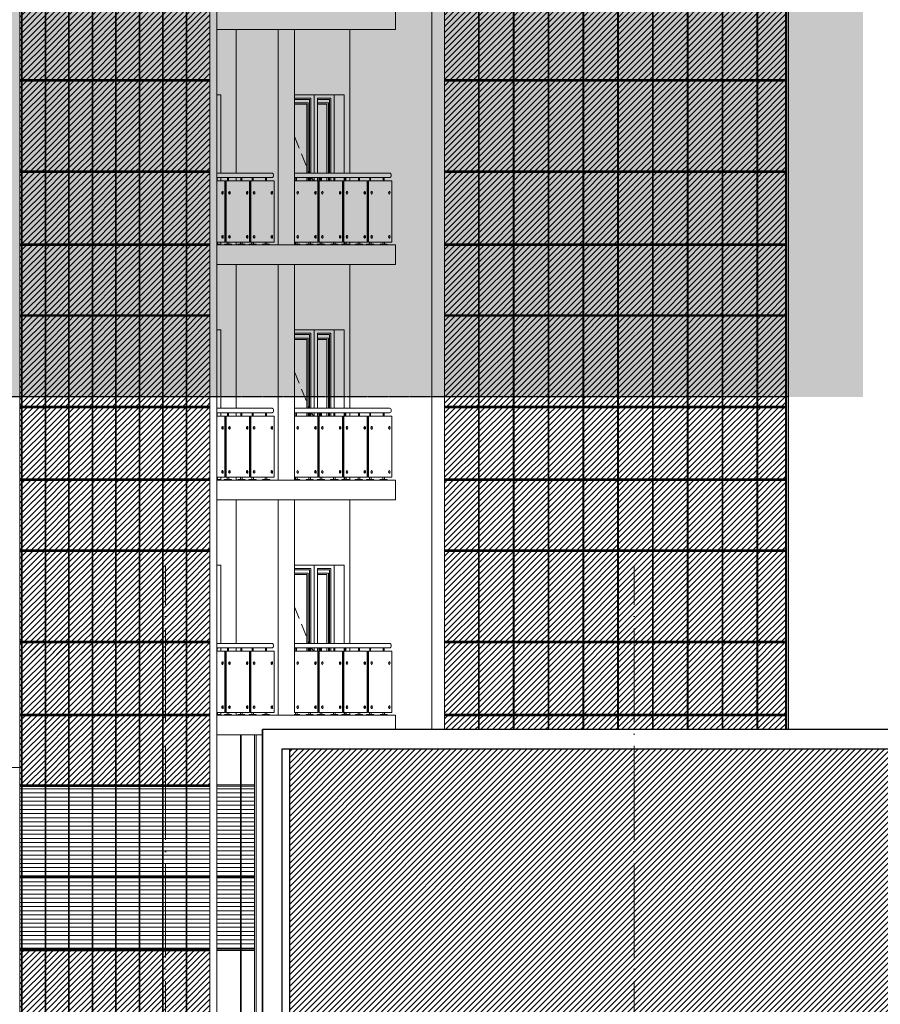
# Model space of a CAD drawing. Header units: millimetres. Extents: x 653421 to 888490, y -587092 to -202040.
# Tile 54 of 63: x 822633 to 835804, y -306301 to -291227. Entities that reach past the tile are written whole.
import ezdxf

# ---------------------------------------------------------------- set-up
doc = ezdxf.new("R2010")
doc.units = ezdxf.units.MM
doc.header["$LTSCALE"] = 0.05
for name, pattern in [('ACAD_ISO04W100', [30, 24, -3, 0, -3]), ('DASHED', [19.05, 12.7, -6.35]), ('HIDDEN2', [0.1875, 0.125, -0.0625])]:
    doc.linetypes.add(name, pattern=pattern)
doc.layers.get('0').update_dxf_attribs({"lineweight": 0})
for name, color, linetype, lineweight in [('001 Axis', 1, 'ACAD_ISO04W100', 13), ('011 Dimension', 16, 'Continuous', 9), ('013 Door & Window', 48, 'Continuous', 9)]:
    doc.layers.add(name, color=color, linetype=linetype, lineweight=lineweight)
for name, color, linetype in [('A-20--F1-WALLS', 5, 'Continuous'), ('A-20--T--WALLS', 4, 'HIDDEN2'), ('GLASS', 135, 'Continuous')]:
    doc.layers.add(name, color=color, linetype=linetype)
pattern_1 = [(180, (576546.173, -409870.55), (-1e-14, -63.5), [])]
pattern_2 = [(180, (607665.26, -326775.77), (-1e-14, -63.5), [])]
pattern_3 = [(45, (798407.726, -409888.05), (-44.90128, 44.90128), [])]
pattern_4 = [(45, (798407.726, -409870.55), (-44.90128, 44.90128), [])]

# ---------------------------------------------------------------- blocks, each defined once
blk = doc.blocks.new('*U131')
at = {"layer": '013 Door & Window', "color": 0, "lineweight": -2}
for points in [[(-307, 0), (-307, -1200)], [(-607, -52), (-359, -52)], [(-607, -73), (-380, -73)], [(-607, -125), (-396, -125)], [(-607, -145), (-416, -145)], [(-416, -145), (-416, -1200)], [(-396, -125), (-396, -1200)], [(-380, -73), (-380, -1200)], [(-359, -52), (-359, -1200)], [(-52, -52), (-255, -52)], [(-255, -52), (-255, -1200)], [(-73, -73), (-255, -73)], [(-89, -125), (-255, -125)], [(-110, -145), (-255, -145)], [(-110, -145), (-110, -1200)], [(-89, -125), (-89, -1200)], [(-73, -73), (-73, -1200)], [(-52, -52), (-52, -1200)], [(-416, -1268), (-416, -1320)], [(-396, -1268), (-396, -1320)], [(-380, -1268), (-380, -1320)], [(-359, -1268), (-359, -1320)], [(-307, -1268), (-307, -1320)], [(-255, -1268), (-255, -1320)], [(-234, -1268), (-234, -1320)], [(-218, -1268), (-218, -1320)], [(-197, -1268), (-197, -1320)], [(-110, -1268), (-110, -1320)], [(-89, -1268), (-89, -1320)], [(-73, -1268), (-73, -1320)], [(-52, -1268), (-52, -1320)]]:
    blk.add_lwpolyline(points, dxfattribs=at)
at = {"layer": '013 Door & Window', "color": 0, "linetype": 'DASHED', "lineweight": -2, "ltscale": 300}
for points in [[(-607, -640), (-381, -1200)], [(-345, -1268), (-318, -1320)]]:
    blk.add_lwpolyline(points, dxfattribs=at)
blk = doc.blocks.new('A$C5FB06C17')
for p, q in [((50, 820), (53, 820)), ((53, 780), (50, 780)), ((321, 820), (325, 820)), ((325, 780), (321, 780)), ((427, 820), (430, 820)), ((430, 780), (427, 780)), ((699, 820), (702, 820)), ((702, 780), (699, 780)), ((804, 820), (807, 820)), ((807, 780), (804, 780)), ((1076, 820), (1079, 820)), ((1079, 780), (1076, 780)), ((1181, 820), (1184, 820)), ((1184, 780), (1181, 780)), ((1453, 820), (1456, 820)), ((1456, 780), (1453, 780)), ((50, 145), (53, 145)), ((53, 105), (50, 105)), ((321, 145), (325, 145)), ((325, 105), (321, 105)), ((427, 145), (430, 145)), ((430, 105), (427, 105)), ((699, 145), (702, 145)), ((702, 105), (699, 105)), ((804, 145), (807, 145)), ((807, 105), (804, 105)), ((1076, 145), (1079, 145)), ((1079, 105), (1076, 105)), ((1181, 145), (1184, 145)), ((1184, 105), (1181, 105)), ((1453, 145), (1456, 145)), ((1456, 105), (1453, 105))]:
    blk.add_line(p, q)
at = {"color": 195}
for points in [[(0, 1100), (1457, 1100)], [(1457, 1032), (0, 1032)]]:
    blk.add_lwpolyline(points, dxfattribs=at)
at = {"lineweight": 0}
for points in [[(13, 1032), (13, 1028), (42, 1028), (42, 1032), (13, 1032)], [(219, 1032), (219, 1028), (247, 1028), (247, 1032), (219, 1032)], [(391, 1032), (391, 1028), (419, 1028), (419, 1032), (391, 1032)], [(596, 1032), (596, 1028), (625, 1028), (625, 1032), (596, 1032)], [(768, 1032), (768, 1028), (796, 1028), (796, 1032), (768, 1032)], [(973, 1032), (973, 1028), (1002, 1028), (1002, 1032), (973, 1032)], [(1145, 1032), (1145, 1028), (1174, 1028), (1174, 1032), (1145, 1032)], [(1351, 1032), (1351, 1028), (1379, 1028), (1379, 1032), (1351, 1032)]]:
    blk.add_lwpolyline(points, close=True, dxfattribs=at)
for points in [[(21, 1028), (21, 980)], [(34, 1028), (34, 980)], [(227, 1028), (227, 980)], [(240, 1028), (240, 980)], [(399, 1028), (399, 980)], [(412, 1028), (412, 980)], [(604, 1028), (604, 980)], [(617, 1028), (617, 980)], [(776, 1028), (776, 980)], [(789, 1028), (789, 980)], [(982, 1028), (982, 980)], [(995, 1028), (995, 980)], [(1153, 1028), (1153, 980)], [(1166, 1028), (1166, 980)], [(1359, 1028), (1359, 980)], [(1372, 1028), (1372, 980)], [(15, 45), (15, 10)], [(40, 45), (40, 10)], [(221, 45), (221, 10)], [(246, 45), (246, 10)], [(392, 45), (392, 10)], [(417, 45), (417, 10)], [(598, 45), (598, 10)], [(623, 45), (623, 10)], [(770, 45), (770, 10)], [(794, 45), (794, 10)], [(975, 45), (975, 10)], [(1000, 45), (1000, 10)], [(1147, 45), (1147, 10)], [(1172, 45), (1172, 10)], [(1352, 45), (1352, 10)], [(1377, 45), (1377, 10)]]:
    blk.add_lwpolyline(points, dxfattribs=at)
for points in [[(84, 0), (84, 6, 0.39896), (79, 10), (0, 10), (0, 0), (84, 0)], [(177, 0), (290, 0), (289, 6, 0.39896), (285, 10), (181, 10, 0.39896), (177, 6), (177, 0)], [(348, 0), (461, 0), (461, 6, 0.39896), (456, 10), (353, 10, 0.39896), (349, 6), (348, 0)], [(554, 0), (667, 0), (667, 6, 0.39896), (662, 10), (559, 10, 0.39896), (554, 6), (554, 0)], [(725, 0), (839, 0), (838, 6, 0.39896), (834, 10), (730, 10, 0.39896), (726, 6), (725, 0)], [(931, 0), (1044, 0), (1044, 6, 0.39896), (1039, 10), (936, 10, 0.39896), (931, 6), (931, 0)], [(1103, 0), (1216, 0), (1216, 6, 0.39896), (1211, 10), (1108, 10, 0.39896), (1103, 6), (1103, 0)], [(1308, 0), (1421, 0), (1421, 6, 0.39896), (1417, 10), (1313, 10, 0.39896), (1309, 6), (1308, 0)]]:
    blk.add_lwpolyline(points, format="xyb", close=True, dxfattribs=at)
at = {"color": 195, "extrusion": (0, 0, -1)}
blk.add_ellipse((1457, 1066, 0), major_axis=(0, -34.2), ratio=0.689779, start_param=3.141593, end_param=6.283185, dxfattribs=at)
at = {"extrusion": (0, 0, -1)}
for centre in [(50, 800), (321, 800), (427, 800), (699, 800), (804, 800), (1076, 800), (1181, 800), (1453, 800), (50, 125), (321, 125), (427, 125), (699, 125), (804, 125), (1076, 125), (1181, 125), (1453, 125)]:
    blk.add_ellipse(centre, major_axis=(0, 20), ratio=0.593259, start_param=3.141593, end_param=6.283185, dxfattribs=at)
for centre in [(53, 800), (325, 800), (430, 800), (702, 800), (807, 800), (1079, 800), (1184, 800), (1456, 800), (53, 125), (325, 125), (430, 125), (702, 125), (807, 125), (1079, 125), (1184, 125), (1456, 125)]:
    blk.add_ellipse(centre, major_axis=(0, 20), ratio=0.460058, start_param=3.141593, end_param=9.424778)
at = {"layer": '011 Dimension', "color": 135, "lineweight": 0}
for points in [[(359, 45), (359, 980), (0, 980), (0, 45), (359, 45)], [(376, 980), (368, 980), (368, 45), (376, 45)], [(376, 980), (736, 980), (736, 45), (376, 45), (376, 980)], [(754, 980), (745, 980), (745, 45), (754, 45)], [(754, 980), (1113, 980), (1113, 45), (754, 45), (754, 980)], [(1131, 980), (1122, 980), (1122, 45), (1131, 45)], [(1131, 980), (1491, 980), (1491, 45), (1131, 45), (1131, 980)]]:
    blk.add_lwpolyline(points, close=True, dxfattribs=at)
blk = doc.blocks.new('A$C214649C0')
at = {"color": 195}
for points in [[(-937, 1100), (-92, 1100)], [(-92, 1032), (-937, 1032)]]:
    blk.add_lwpolyline(points, dxfattribs=at)
at = {"lineweight": 0}
for points in [[(-924, 1028), (-924, 1032), (-937, 1032), (-937, 1028), (-924, 1028)], [(-781, 1032), (-781, 1028), (-752, 1028), (-752, 1032), (-781, 1032)], [(-575, 1032), (-575, 1028), (-547, 1028), (-547, 1032), (-575, 1032)], [(-404, 1032), (-404, 1028), (-375, 1028), (-375, 1032), (-404, 1032)], [(-198, 1032), (-198, 1028), (-169, 1028), (-169, 1032), (-198, 1032)]]:
    blk.add_lwpolyline(points, close=True, dxfattribs=at)
for points in [[(-931, 1028), (-931, 980)], [(-773, 1028), (-773, 980)], [(-760, 1028), (-760, 980)], [(-567, 1028), (-567, 980)], [(-554, 1028), (-554, 980)], [(-395, 1028), (-395, 980)], [(-382, 1028), (-382, 980)], [(-190, 1028), (-190, 980)], [(-177, 1028), (-177, 980)], [(-926, 45), (-926, 10)], [(-779, 45), (-779, 10)], [(-754, 45), (-754, 10)], [(-573, 45), (-573, 10)], [(-548, 45), (-548, 10)], [(-402, 45), (-402, 10)], [(-377, 45), (-377, 10)], [(-196, 45), (-196, 10)], [(-171, 45), (-171, 10)]]:
    blk.add_lwpolyline(points, dxfattribs=at)
for points in [[(-850, 820), (-847, 820)], [(-847, 780), (-850, 780)], [(-745, 820), (-741, 820)], [(-741, 780), (-745, 780)], [(-473, 820), (-469, 820)], [(-469, 780), (-473, 780)], [(-367, 820), (-364, 820)], [(-364, 780), (-367, 780)], [(-95, 820), (-92, 820)], [(-92, 780), (-95, 780)], [(-850, 145), (-847, 145)], [(-847, 105), (-850, 105)], [(-745, 145), (-741, 145)], [(-741, 105), (-745, 105)], [(-473, 145), (-469, 145)], [(-469, 105), (-473, 105)], [(-367, 145), (-364, 145)], [(-364, 105), (-367, 105)], [(-95, 145), (-92, 145)], [(-92, 105), (-95, 105)]]:
    blk.add_lwpolyline(points)
for points in [[(-882, 0), (-882, 6, 0.39896), (-887, 10), (-937, 10), (-937, 0), (-882, 0)], [(-823, 0), (-710, 0), (-710, 6, 0.39896), (-715, 10), (-818, 10, 0.39896), (-823, 6), (-823, 0)], [(-617, 0), (-504, 0), (-505, 6, 0.39896), (-509, 10), (-613, 10, 0.39896), (-617, 6), (-617, 0)], [(-446, 0), (-333, 0), (-333, 6, 0.39896), (-338, 10), (-441, 10, 0.39896), (-446, 6), (-446, 0)], [(-240, 0), (-127, 0), (-127, 6, 0.39896), (-132, 10), (-235, 10, 0.39896), (-240, 6), (-240, 0)]]:
    blk.add_lwpolyline(points, format="xyb", close=True, dxfattribs=at)
at = {"color": 195, "extrusion": (0, 0, -1)}
blk.add_ellipse((-92, 1066, 0), major_axis=(0, -34.2), ratio=0.689779, start_param=3.141593, end_param=6.283185, dxfattribs=at)
at = {"extrusion": (0, 0, -1)}
for centre in [(-850, 800), (-745, 800), (-473, 800), (-367, 800), (-95, 800), (-850, 125), (-745, 125), (-473, 125), (-367, 125), (-95, 125)]:
    blk.add_ellipse(centre, major_axis=(0, 20), ratio=0.593259, start_param=3.141593, end_param=6.283185, dxfattribs=at)
for centre in [(-847, 800), (-741, 800), (-469, 800), (-364, 800), (-92, 800), (-847, 125), (-741, 125), (-469, 125), (-364, 125), (-92, 125)]:
    blk.add_ellipse(centre, major_axis=(0, 20), ratio=0.460058, start_param=3.141593, end_param=9.424778)
at = {"layer": '011 Dimension', "color": 135, "lineweight": 0}
for points in [[(-813, 45), (-813, 980), (-937, 980), (-937, 45), (-813, 45)], [(-795, 980), (-803, 980), (-803, 45), (-795, 45), (-795, 980)], [(-795, 980), (-795, 45), (-435, 45), (-435, 980), (-795, 980)], [(-418, 980), (-426, 980), (-426, 45), (-418, 45), (-418, 980)], [(-418, 980), (-418, 45), (-58, 45), (-58, 980), (-418, 980)]]:
    blk.add_lwpolyline(points, close=True, dxfattribs=at)
blk = doc.blocks.new('A$C39F61EF7')
at = {"layer": '013 Door & Window', "color": 0, "lineweight": -2}
for points in [[(-307, 0), (-307, -1200)], [(-607, -52), (-359, -52)], [(-607, -73), (-380, -73)], [(-607, -125), (-396, -125)], [(-607, -145), (-416, -145)], [(-416, -145), (-416, -1200)], [(-396, -125), (-396, -1200)], [(-380, -73), (-380, -1200)], [(-359, -52), (-359, -1200)], [(-52, -52), (-255, -52)], [(-255, -52), (-255, -1200)], [(-73, -73), (-255, -73)], [(-89, -125), (-255, -125)], [(-110, -145), (-255, -145)], [(-110, -145), (-110, -1200)], [(-89, -125), (-89, -1200)], [(-73, -73), (-73, -1200)], [(-52, -52), (-52, -1200)], [(-416, -1268), (-416, -1320)], [(-396, -1268), (-396, -1320)], [(-380, -1268), (-380, -1320)], [(-359, -1268), (-359, -1320)], [(-307, -1268), (-307, -1320)], [(-255, -1268), (-255, -1320)], [(-234, -1268), (-234, -1320)], [(-218, -1268), (-218, -1320)], [(-197, -1268), (-197, -1320)], [(-110, -1268), (-110, -1320)], [(-89, -1268), (-89, -1320)], [(-73, -1268), (-73, -1320)], [(-52, -1268), (-52, -1320)]]:
    blk.add_lwpolyline(points, dxfattribs=at)
at = {"layer": '013 Door & Window', "color": 0, "linetype": 'DASHED', "lineweight": -2, "ltscale": 300}
for points in [[(-607, -640), (-381, -1200)], [(-345, -1268), (-318, -1320)]]:
    blk.add_lwpolyline(points, dxfattribs=at)

msp = doc.modelspace()

# ---------------------------------------------------------------- hatches: boundary and pattern name
at = {"lineweight": 0, "true_color": 0xffffff, "transparency": 33554648}
h = msp.add_hatch(color=7, dxfattribs=at)
h.dxf.hatch_style = 1
h.paths.add_polyline_path([(835542, -276658), (746080, -276658), (746080, -297001), (835542, -297001)])
h = msp.add_hatch()
h.set_pattern_fill('ANSI31', color=252, scale=20, style=0)
h.set_pattern_definition([(45, (798407.726, -409888.05), (-44.90128, 44.90128), [])])
h.paths.add_polyline_path([(822671, -292143), (823026, -292143), (823026, -291078), (822671, -291078)])
h.paths.add_polyline_path([(823031, -292143), (823386, -292143), (823386, -291078), (823031, -291078)])
h.paths.add_polyline_path([(823391, -292143), (823745, -292143), (823745, -291078), (823391, -291078)])
h.paths.add_polyline_path([(823750, -292143), (824105, -292143), (824105, -291078), (823750, -291078)])
h.paths.add_polyline_path([(824110, -292143), (824465, -292143), (824465, -291078), (824110, -291078)])
h.paths.add_polyline_path([(824470, -292143), (824824, -292143), (824824, -291078), (824470, -291078)])
h.paths.add_polyline_path([(824829, -292143), (825184, -292143), (825184, -291078), (824829, -291078)])
h.paths.add_polyline_path([(825189, -292143), (825544, -292143), (825544, -291078), (825189, -291078)])
h.paths.add_polyline_path([(829134, -292143), (829659, -292143), (829659, -291078), (829134, -291078)])
h.paths.add_polyline_path([(829667, -292143), (830191, -292143), (830191, -291078), (829667, -291078)])
h.paths.add_polyline_path([(830732, -292143), (831257, -292143), (831257, -291078), (830732, -291078)])
h.paths.add_polyline_path([(830199, -292143), (830724, -292143), (830724, -291078), (830199, -291078)])
h.paths.add_polyline_path([(831265, -292143), (831789, -292143), (831789, -291078), (831265, -291078)])
h.paths.add_polyline_path([(831797, -292143), (832322, -292143), (832322, -291078), (831797, -291078)])
h.paths.add_polyline_path([(832330, -292143), (832855, -292143), (832855, -291078), (832330, -291078)])
h.paths.add_polyline_path([(832862, -292143), (833387, -292143), (833387, -291078), (832862, -291078)])
h.paths.add_polyline_path([(833395, -292143), (833920, -292143), (833920, -291078), (833395, -291078)])
h.paths.add_polyline_path([(833928, -292143), (834358, -292143), (834358, -291078), (833928, -291078)])
h.paths.add_polyline_path([(822633, -291078), (822633, -292143), (822666, -292143), (822666, -291078)])
h.paths.add_polyline_path([(822671, -291058), (823026, -291058), (823026, -289963), (822671, -289963)])
h.paths.add_polyline_path([(823031, -291058), (823386, -291058), (823386, -289963), (823031, -289963)])
h.paths.add_polyline_path([(823391, -291058), (823745, -291058), (823745, -289963), (823391, -289963)])
h.paths.add_polyline_path([(823750, -291058), (824105, -291058), (824105, -289963), (823750, -289963)])
h.paths.add_polyline_path([(824110, -291058), (824465, -291058), (824465, -289963), (824110, -289963)])
h.paths.add_polyline_path([(824470, -291058), (824824, -291058), (824824, -289963), (824470, -289963)])
h.paths.add_polyline_path([(824829, -291058), (825184, -291058), (825184, -289963), (824829, -289963)])
h.paths.add_polyline_path([(825189, -291058), (825544, -291058), (825544, -289963), (825189, -289963)])
h.paths.add_polyline_path([(829134, -291058), (829659, -291058), (829659, -289963), (829134, -289963)])
h.paths.add_polyline_path([(829667, -291058), (830191, -291058), (830191, -289963), (829667, -289963)])
h.paths.add_polyline_path([(830732, -291058), (831257, -291058), (831257, -289963), (830732, -289963)])
h.paths.add_polyline_path([(830199, -291058), (830724, -291058), (830724, -289963), (830199, -289963)])
h.paths.add_polyline_path([(831265, -291058), (831789, -291058), (831789, -289963), (831265, -289963)])
h.paths.add_polyline_path([(831797, -291058), (832322, -291058), (832322, -289963), (831797, -289963)])
h.paths.add_polyline_path([(832330, -291058), (832855, -291058), (832855, -289963), (832330, -289963)])
h.paths.add_polyline_path([(832862, -291058), (833387, -291058), (833387, -289963), (832862, -289963)])
h.paths.add_polyline_path([(833395, -291058), (833920, -291058), (833920, -289963), (833395, -289963)])
h.paths.add_polyline_path([(833928, -291058), (834358, -291058), (834358, -289963), (833928, -289963)])
h.paths.add_polyline_path([(822633, -289963), (822633, -291058), (822666, -291058), (822666, -289963)])
at = {"lineweight": 0}
h = msp.add_hatch(dxfattribs=at)
h.set_pattern_fill('ANSI31', color=253, scale=20, style=0)
h.set_pattern_definition([(45, (798407.726, -420670.55), (-44.90128, 44.90128), [])])
h.paths.add_polyline_path([(822671, -293543), (823026, -293543), (823026, -292163), (822671, -292163)])
h.paths.add_polyline_path([(823031, -293543), (823386, -293543), (823386, -292163), (823031, -292163)])
h.paths.add_polyline_path([(823391, -293543), (823745, -293543), (823745, -292163), (823391, -292163)])
h.paths.add_polyline_path([(823750, -293543), (824105, -293543), (824105, -292163), (823750, -292163)])
h.paths.add_polyline_path([(824110, -293543), (824465, -293543), (824465, -292163), (824110, -292163)])
h.paths.add_polyline_path([(824470, -293543), (824824, -293543), (824824, -292163), (824470, -292163)])
h.paths.add_polyline_path([(824829, -293543), (825184, -293543), (825184, -292163), (824829, -292163)])
h.paths.add_polyline_path([(825189, -293543), (825544, -293543), (825544, -292163), (825189, -292163)])
h.paths.add_polyline_path([(829134, -293543), (829659, -293543), (829659, -292163), (829134, -292163)])
h.paths.add_polyline_path([(829667, -293543), (830191, -293543), (830191, -292163), (829667, -292163)])
h.paths.add_polyline_path([(830732, -293543), (831257, -293543), (831257, -292163), (830732, -292163)])
h.paths.add_polyline_path([(830199, -293543), (830724, -293543), (830724, -292163), (830199, -292163)])
h.paths.add_polyline_path([(831265, -293543), (831789, -293543), (831789, -292163), (831265, -292163)])
h.paths.add_polyline_path([(831797, -293543), (832322, -293543), (832322, -292163), (831797, -292163)])
h.paths.add_polyline_path([(832330, -293543), (832855, -293543), (832855, -292163), (832330, -292163)])
h.paths.add_polyline_path([(832862, -293543), (833387, -293543), (833387, -292163), (832862, -292163)])
h.paths.add_polyline_path([(833395, -293543), (833920, -293543), (833920, -292163), (833395, -292163)])
h.paths.add_polyline_path([(833928, -293543), (834358, -293543), (834358, -292163), (833928, -292163)])
h.paths.add_polyline_path([(822633, -293543), (822666, -293543), (822666, -292163), (822633, -292163)])
h = msp.add_hatch()
h.set_pattern_fill('ANSI31', color=252, scale=20, style=0)
h.set_pattern_definition([(45, (798407.726, -409888.05), (-44.90128, 44.90128), [])])
h.paths.add_polyline_path([(822671, -295743), (823026, -295743), (823026, -294678), (822671, -294678)])
h.paths.add_polyline_path([(823031, -295743), (823386, -295743), (823386, -294678), (823031, -294678)])
h.paths.add_polyline_path([(823391, -295743), (823745, -295743), (823745, -294678), (823391, -294678)])
h.paths.add_polyline_path([(823750, -295743), (824105, -295743), (824105, -294678), (823750, -294678)])
h.paths.add_polyline_path([(824110, -295743), (824465, -295743), (824465, -294678), (824110, -294678)])
h.paths.add_polyline_path([(824470, -295743), (824824, -295743), (824824, -294678), (824470, -294678)])
h.paths.add_polyline_path([(824829, -295743), (825184, -295743), (825184, -294678), (824829, -294678)])
h.paths.add_polyline_path([(825189, -295743), (825544, -295743), (825544, -294678), (825189, -294678)])
h.paths.add_polyline_path([(829134, -295743), (829659, -295743), (829659, -294678), (829134, -294678)])
h.paths.add_polyline_path([(829667, -295743), (830191, -295743), (830191, -294678), (829667, -294678)])
h.paths.add_polyline_path([(830732, -295743), (831257, -295743), (831257, -294678), (830732, -294678)])
h.paths.add_polyline_path([(830199, -295743), (830724, -295743), (830724, -294678), (830199, -294678)])
h.paths.add_polyline_path([(831265, -295743), (831789, -295743), (831789, -294678), (831265, -294678)])
h.paths.add_polyline_path([(831797, -295743), (832322, -295743), (832322, -294678), (831797, -294678)])
h.paths.add_polyline_path([(832330, -295743), (832855, -295743), (832855, -294678), (832330, -294678)])
h.paths.add_polyline_path([(832862, -295743), (833387, -295743), (833387, -294678), (832862, -294678)])
h.paths.add_polyline_path([(833395, -295743), (833920, -295743), (833920, -294678), (833395, -294678)])
h.paths.add_polyline_path([(833928, -295743), (834358, -295743), (834358, -294678), (833928, -294678)])
h.paths.add_polyline_path([(822633, -294678), (822633, -295743), (822666, -295743), (822666, -294678)])
h.paths.add_polyline_path([(822671, -294658), (823026, -294658), (823026, -293563), (822671, -293563)])
h.paths.add_polyline_path([(823031, -294658), (823386, -294658), (823386, -293563), (823031, -293563)])
h.paths.add_polyline_path([(823391, -294658), (823745, -294658), (823745, -293563), (823391, -293563)])
h.paths.add_polyline_path([(823750, -294658), (824105, -294658), (824105, -293563), (823750, -293563)])
h.paths.add_polyline_path([(824110, -294658), (824465, -294658), (824465, -293563), (824110, -293563)])
h.paths.add_polyline_path([(824470, -294658), (824824, -294658), (824824, -293563), (824470, -293563)])
h.paths.add_polyline_path([(824829, -294658), (825184, -294658), (825184, -293563), (824829, -293563)])
h.paths.add_polyline_path([(825189, -294658), (825544, -294658), (825544, -293563), (825189, -293563)])
h.paths.add_polyline_path([(829134, -294658), (829659, -294658), (829659, -293563), (829134, -293563)])
h.paths.add_polyline_path([(829667, -294658), (830191, -294658), (830191, -293563), (829667, -293563)])
h.paths.add_polyline_path([(830732, -294658), (831257, -294658), (831257, -293563), (830732, -293563)])
h.paths.add_polyline_path([(830199, -294658), (830724, -294658), (830724, -293563), (830199, -293563)])
h.paths.add_polyline_path([(831265, -294658), (831789, -294658), (831789, -293563), (831265, -293563)])
h.paths.add_polyline_path([(831797, -294658), (832322, -294658), (832322, -293563), (831797, -293563)])
h.paths.add_polyline_path([(832330, -294658), (832855, -294658), (832855, -293563), (832330, -293563)])
h.paths.add_polyline_path([(832862, -294658), (833387, -294658), (833387, -293563), (832862, -293563)])
h.paths.add_polyline_path([(833395, -294658), (833920, -294658), (833920, -293563), (833395, -293563)])
h.paths.add_polyline_path([(833928, -294658), (834358, -294658), (834358, -293563), (833928, -293563)])
h.paths.add_polyline_path([(822633, -293563), (822633, -294658), (822666, -294658), (822666, -293563)])
h = msp.add_hatch(dxfattribs=at)
h.set_pattern_fill('ANSI31', color=253, scale=20, style=0)
h.set_pattern_definition([(45, (798407.726, -424270.55), (-44.90128, 44.90128), [])])
h.paths.add_polyline_path([(822671, -297143), (823026, -297143), (823026, -295763), (822671, -295763)])
h.paths.add_polyline_path([(823031, -297143), (823386, -297143), (823386, -295763), (823031, -295763)])
h.paths.add_polyline_path([(823391, -297143), (823745, -297143), (823745, -295763), (823391, -295763)])
h.paths.add_polyline_path([(823750, -297143), (824105, -297143), (824105, -295763), (823750, -295763)])
h.paths.add_polyline_path([(824110, -297143), (824465, -297143), (824465, -295763), (824110, -295763)])
h.paths.add_polyline_path([(824470, -297143), (824824, -297143), (824824, -295763), (824470, -295763)])
h.paths.add_polyline_path([(824829, -297143), (825184, -297143), (825184, -295763), (824829, -295763)])
h.paths.add_polyline_path([(825189, -297143), (825544, -297143), (825544, -295763), (825189, -295763)])
h.paths.add_polyline_path([(829134, -297143), (829659, -297143), (829659, -295763), (829134, -295763)])
h.paths.add_polyline_path([(829667, -297143), (830191, -297143), (830191, -295763), (829667, -295763)])
h.paths.add_polyline_path([(830732, -297143), (831257, -297143), (831257, -295763), (830732, -295763)])
h.paths.add_polyline_path([(830199, -297143), (830724, -297143), (830724, -295763), (830199, -295763)])
h.paths.add_polyline_path([(831265, -297143), (831789, -297143), (831789, -295763), (831265, -295763)])
h.paths.add_polyline_path([(831797, -297143), (832322, -297143), (832322, -295763), (831797, -295763)])
h.paths.add_polyline_path([(832330, -297143), (832855, -297143), (832855, -295763), (832330, -295763)])
h.paths.add_polyline_path([(832862, -297143), (833387, -297143), (833387, -295763), (832862, -295763)])
h.paths.add_polyline_path([(833395, -297143), (833920, -297143), (833920, -295763), (833395, -295763)])
h.paths.add_polyline_path([(833928, -297143), (834358, -297143), (834358, -295763), (833928, -295763)])
h.paths.add_polyline_path([(822633, -297143), (822666, -297143), (822666, -295763), (822633, -295763)])
h = msp.add_hatch()
h.set_pattern_fill('ANSI31', color=252, scale=20, style=0)
h.set_pattern_definition(pattern_4)
h.paths.add_polyline_path([(824465, -299343), (824465, -298278), (824110, -298278), (824110, -299343)])
h.paths.add_polyline_path([(822671, -299343), (823026, -299343), (823026, -298278), (822671, -298278)])
h.paths.add_polyline_path([(823031, -298278), (823031, -299343), (823386, -299343), (823386, -298278)])
h.paths.add_polyline_path([(823391, -298278), (823391, -299343), (823745, -299343), (823745, -298278)])
h.paths.add_polyline_path([(823750, -298278), (823750, -299343), (824105, -299343), (824105, -298278)])
h.paths.add_polyline_path([(824470, -298278), (824470, -299343), (824824, -299343), (824824, -298278)])
h.paths.add_polyline_path([(824829, -298278), (824829, -299343), (825184, -299343), (825184, -298278)])
h.paths.add_polyline_path([(825189, -298278), (825189, -299343), (825544, -299343), (825544, -298278)])
h.paths.add_polyline_path([(825544, -297163), (825189, -297163), (825189, -298209), (825189, -298258), (825544, -298258)])
h.paths.add_polyline_path([(825184, -298209), (825184, -297163), (824829, -297163), (824829, -298209), (824829, -298258), (825184, -298258)])
h.paths.add_polyline_path([(824824, -298209), (824824, -297163), (824470, -297163), (824470, -298209), (824470, -298258), (824824, -298258)])
h.paths.add_polyline_path([(824465, -298209), (824465, -297163), (824110, -297163), (824110, -298209), (824110, -298258), (824465, -298258)])
h.paths.add_polyline_path([(824105, -298209), (824105, -297163), (823750, -297163), (823750, -298209), (823750, -298258), (824105, -298258)])
h.paths.add_polyline_path([(823745, -298209), (823745, -297163), (823391, -297163), (823391, -298209), (823391, -298258), (823745, -298258)])
h.paths.add_polyline_path([(823386, -298209), (823386, -297163), (823031, -297163), (823031, -298209), (823031, -298258), (823386, -298258)])
h.paths.add_polyline_path([(823026, -298209), (823026, -297163), (822671, -297163), (822671, -298209), (822671, -298258), (823026, -298258)])
h.paths.add_polyline_path([(822666, -298209), (822666, -297163), (822633, -297163), (822633, -298258), (822666, -298258)])
h.paths.add_polyline_path([(822633, -299343), (822666, -299343), (822666, -298278), (822633, -298278)])
h.paths.add_polyline_path([(829134, -299343), (829659, -299343), (829659, -298278), (829134, -298278)])
h.paths.add_polyline_path([(829667, -299343), (830191, -299343), (830191, -298278), (829667, -298278)])
h.paths.add_polyline_path([(830732, -299343), (831257, -299343), (831257, -298278), (830732, -298278)])
h.paths.add_polyline_path([(830199, -299343), (830724, -299343), (830724, -298278), (830199, -298278)])
h.paths.add_polyline_path([(831265, -299343), (831789, -299343), (831789, -298278), (831265, -298278)])
h.paths.add_polyline_path([(831797, -299343), (832322, -299343), (832322, -298278), (831797, -298278)])
h.paths.add_polyline_path([(832330, -299343), (832855, -299343), (832855, -298278), (832330, -298278)])
h.paths.add_polyline_path([(832862, -299343), (833387, -299343), (833387, -298278), (832862, -298278)])
h.paths.add_polyline_path([(833395, -299343), (833920, -299343), (833920, -298278), (833395, -298278)])
h.paths.add_polyline_path([(833928, -299343), (834358, -299343), (834358, -298278), (833928, -298278)])
h.paths.add_polyline_path([(829134, -298258), (829659, -298258), (829659, -297163), (829134, -297163)])
h.paths.add_polyline_path([(829667, -298258), (830191, -298258), (830191, -297163), (829667, -297163)])
h.paths.add_polyline_path([(830732, -298258), (831257, -298258), (831257, -297163), (830732, -297163)])
h.paths.add_polyline_path([(830199, -298258), (830724, -298258), (830724, -297163), (830199, -297163)])
h.paths.add_polyline_path([(831265, -298258), (831789, -298258), (831789, -297163), (831265, -297163)])
h.paths.add_polyline_path([(831797, -298258), (832322, -298258), (832322, -297163), (831797, -297163)])
h.paths.add_polyline_path([(832330, -298258), (832855, -298258), (832855, -297163), (832330, -297163)])
h.paths.add_polyline_path([(832862, -298258), (833387, -298258), (833387, -297163), (832862, -297163)])
h.paths.add_polyline_path([(833395, -298258), (833920, -298258), (833920, -297163), (833395, -297163)])
h.paths.add_polyline_path([(833928, -298258), (834358, -298258), (834358, -297163), (833928, -297163)])
h = msp.add_hatch(dxfattribs=at)
h.set_pattern_fill('ANSI31', color=253, scale=20, style=0)
h.set_pattern_definition([(45, (798407.726, -427870.55), (-44.90128, 44.90128), [])])
h.paths.add_polyline_path([(822671, -300743), (823026, -300743), (823026, -299363), (822671, -299363)])
h.paths.add_polyline_path([(823031, -300743), (823386, -300743), (823386, -299363), (823031, -299363)])
h.paths.add_polyline_path([(823391, -300743), (823745, -300743), (823745, -299363), (823391, -299363)])
h.paths.add_polyline_path([(823750, -300743), (824105, -300743), (824105, -299363), (823750, -299363)])
h.paths.add_polyline_path([(824110, -300743), (824465, -300743), (824465, -299363), (824110, -299363)])
h.paths.add_polyline_path([(824470, -300743), (824824, -300743), (824824, -299363), (824470, -299363)])
h.paths.add_polyline_path([(824829, -300743), (825184, -300743), (825184, -299363), (824829, -299363)])
h.paths.add_polyline_path([(825189, -300743), (825544, -300743), (825544, -299363), (825189, -299363)])
h.paths.add_polyline_path([(829134, -300743), (829659, -300743), (829659, -299363), (829134, -299363)])
h.paths.add_polyline_path([(829667, -300743), (830191, -300743), (830191, -299363), (829667, -299363)])
h.paths.add_polyline_path([(830732, -300743), (831257, -300743), (831257, -299363), (830732, -299363)])
h.paths.add_polyline_path([(830199, -300743), (830724, -300743), (830724, -299363), (830199, -299363)])
h.paths.add_polyline_path([(831265, -300743), (831789, -300743), (831789, -299363), (831265, -299363)])
h.paths.add_polyline_path([(831797, -300743), (832322, -300743), (832322, -299363), (831797, -299363)])
h.paths.add_polyline_path([(832330, -300743), (832855, -300743), (832855, -299363), (832330, -299363)])
h.paths.add_polyline_path([(832862, -300743), (833387, -300743), (833387, -299363), (832862, -299363)])
h.paths.add_polyline_path([(833395, -300743), (833920, -300743), (833920, -299363), (833395, -299363)])
h.paths.add_polyline_path([(833928, -300743), (834358, -300743), (834358, -299363), (833928, -299363)])
h.paths.add_polyline_path([(822633, -300743), (822666, -300743), (822666, -299363), (822633, -299363)])
h = msp.add_hatch()
h.set_pattern_fill('ANSI31', color=252, scale=20, style=0)
h.set_pattern_definition(pattern_3)
h.paths.add_polyline_path([(823026, -301878), (822671, -301878), (822671, -302943), (823026, -302943)])
h.paths.add_polyline_path([(823386, -301878), (823031, -301878), (823031, -302943), (823386, -302943)])
h.paths.add_polyline_path([(823745, -301878), (823391, -301878), (823391, -302943), (823745, -302943)])
h.paths.add_polyline_path([(824105, -301878), (823750, -301878), (823750, -302943), (824105, -302943)])
h.paths.add_polyline_path([(824465, -301878), (824110, -301878), (824110, -302943), (824465, -302943)])
h.paths.add_polyline_path([(824824, -301878), (824470, -301878), (824470, -302943), (824824, -302943)])
h.paths.add_polyline_path([(825184, -301878), (824829, -301878), (824829, -302943), (825184, -302943)])
h.paths.add_polyline_path([(825544, -301878), (825189, -301878), (825189, -302943), (825544, -302943)])
h.paths.add_polyline_path([(822666, -301878), (822633, -301878), (822633, -302943), (822666, -302943)])
h.paths.add_polyline_path([(822671, -301858), (823026, -301858), (823026, -300763), (822671, -300763)])
h.paths.add_polyline_path([(823031, -301858), (823386, -301858), (823386, -300763), (823031, -300763)])
h.paths.add_polyline_path([(823391, -301858), (823745, -301858), (823745, -300763), (823391, -300763)])
h.paths.add_polyline_path([(823750, -301858), (824105, -301858), (824105, -300763), (823750, -300763)])
h.paths.add_polyline_path([(824110, -301858), (824465, -301858), (824465, -300763), (824110, -300763)])
h.paths.add_polyline_path([(824470, -301858), (824824, -301858), (824824, -300763), (824470, -300763)])
h.paths.add_polyline_path([(824829, -301858), (825184, -301858), (825184, -300763), (824829, -300763)])
h.paths.add_polyline_path([(825189, -301858), (825544, -301858), (825544, -300763), (825189, -300763)])
h.paths.add_polyline_path([(829659, -300763), (829134, -300763), (829134, -301858), (829659, -301858)])
h.paths.add_polyline_path([(830191, -300763), (829667, -300763), (829667, -301858), (830191, -301858)])
h.paths.add_polyline_path([(831257, -300763), (830732, -300763), (830732, -301858), (831257, -301858)])
h.paths.add_polyline_path([(830724, -300763), (830199, -300763), (830199, -301858), (830724, -301858)])
h.paths.add_polyline_path([(831789, -300763), (831265, -300763), (831265, -301858), (831789, -301858)])
h.paths.add_polyline_path([(832322, -300763), (831797, -300763), (831797, -301858), (832322, -301858)])
h.paths.add_polyline_path([(832855, -300763), (832330, -300763), (832330, -301858), (832855, -301858)])
h.paths.add_polyline_path([(833387, -300763), (832862, -300763), (832862, -301858), (833387, -301858)])
h.paths.add_polyline_path([(833920, -300763), (833395, -300763), (833395, -301858), (833920, -301858)])
h.paths.add_polyline_path([(834358, -300763), (833928, -300763), (833928, -301858), (834358, -301858)])
h.paths.add_polyline_path([(822633, -300763), (822633, -301858), (822666, -301858), (822666, -300763)])
h = msp.add_hatch()
h.set_pattern_fill('ANSI31', color=252, scale=20, style=0)
h.set_pattern_definition(pattern_3)
h.paths.add_polyline_path([(823026, -301858), (823026, -300794), (822671, -300794), (822671, -301858)])
h.paths.add_polyline_path([(823386, -301858), (823386, -300794), (823031, -300794), (823031, -301858)])
h.paths.add_polyline_path([(823745, -301858), (823745, -300794), (823391, -300794), (823391, -301858)])
h.paths.add_polyline_path([(824105, -301858), (824105, -300794), (823750, -300794), (823750, -301858)])
h.paths.add_polyline_path([(824465, -301858), (824465, -300794), (824110, -300794), (824110, -301858)])
h.paths.add_polyline_path([(824824, -301858), (824824, -300794), (824470, -300794), (824470, -301858)])
h.paths.add_polyline_path([(825184, -301858), (825184, -300794), (824829, -300794), (824829, -301858)])
h.paths.add_polyline_path([(825544, -301858), (825544, -300794), (825189, -300794), (825189, -301858)])
h.paths.add_polyline_path([(822666, -301858), (822666, -300794), (822633, -300794), (822633, -301858)])
h.paths.add_polyline_path([(823026, -301878), (822671, -301878), (822671, -302943), (823026, -302943)])
h.paths.add_polyline_path([(823386, -301878), (823031, -301878), (823031, -302943), (823386, -302943)])
h.paths.add_polyline_path([(823745, -301878), (823391, -301878), (823391, -302943), (823745, -302943)])
h.paths.add_polyline_path([(824105, -301878), (823750, -301878), (823750, -302943), (824105, -302943)])
h.paths.add_polyline_path([(824465, -301878), (824110, -301878), (824110, -302943), (824465, -302943)])
h.paths.add_polyline_path([(824824, -301878), (824470, -301878), (824470, -302943), (824824, -302943)])
h.paths.add_polyline_path([(825184, -301878), (824829, -301878), (824829, -302943), (825184, -302943)])
h.paths.add_polyline_path([(825544, -301878), (825189, -301878), (825189, -302943), (825544, -302943)])
h.paths.add_polyline_path([(829659, -301878), (829134, -301878), (829134, -302096), (829659, -302096)])
h.paths.add_polyline_path([(830191, -301878), (829667, -301878), (829667, -302096), (830191, -302096)])
h.paths.add_polyline_path([(831257, -301878), (830732, -301878), (830732, -302096), (831257, -302096)])
h.paths.add_polyline_path([(830724, -301878), (830199, -301878), (830199, -302096), (830724, -302096)])
h.paths.add_polyline_path([(831789, -301878), (831265, -301878), (831265, -302096), (831789, -302096)])
h.paths.add_polyline_path([(832322, -301878), (831797, -301878), (831797, -302096), (832322, -302096)])
h.paths.add_polyline_path([(832855, -301878), (832330, -301878), (832330, -302096), (832855, -302096)])
h.paths.add_polyline_path([(833387, -301878), (832862, -301878), (832862, -302096), (833387, -302096)])
h.paths.add_polyline_path([(833920, -301878), (833395, -301878), (833395, -302096), (833920, -302096)])
h.paths.add_polyline_path([(834358, -301878), (833928, -301878), (833928, -302096), (834358, -302096)])
h.paths.add_polyline_path([(822666, -301878), (822633, -301878), (822633, -302943), (822666, -302943)])
at = {"lineweight": 0, "true_color": 0xb7d9b1}
h = msp.add_hatch(dxfattribs=at)
h.set_pattern_fill('ANSI31', color=9, scale=20, style=0)
h.set_pattern_definition([(45, (843208.76, -394469.61), (-44.90128, 44.90128), [])])
h.paths.add_polyline_path([(826760, -302396), (826760, -310506), (836558, -310506), (836558, -302396)])
at = {"lineweight": 0}
h = msp.add_hatch(dxfattribs=at)
h.set_pattern_fill('ANSI31', color=4, scale=20, angle=135, style=0)
h.set_pattern_definition(pattern_1)
h.paths.add_polyline_path([(822671, -304341), (823026, -304341), (823026, -302963), (822671, -302963)])
h.paths.add_polyline_path([(823031, -304341), (823386, -304341), (823386, -302963), (823031, -302963)])
h.paths.add_polyline_path([(823391, -304341), (823745, -304341), (823745, -302963), (823391, -302963)])
h.paths.add_polyline_path([(823750, -304341), (824105, -304341), (824105, -302963), (823750, -302963)])
h.paths.add_polyline_path([(824110, -304341), (824465, -304341), (824465, -302963), (824110, -302963)])
h.paths.add_polyline_path([(824470, -304341), (824824, -304341), (824824, -302963), (824470, -302963)])
h.paths.add_polyline_path([(824829, -304341), (825184, -304341), (825184, -302963), (824829, -302963)])
h.paths.add_polyline_path([(825189, -304341), (825544, -304341), (825544, -302963), (825189, -302963)])
h.paths.add_polyline_path([(822633, -304341), (822666, -304341), (822666, -302963), (822633, -302963)])
h = msp.add_hatch(dxfattribs=at)
h.set_pattern_fill('ANSI31', color=4, scale=20, angle=135, style=0)
h.set_pattern_definition(pattern_1)
h.paths.add_polyline_path([(825651, -304341), (826014, -304341), (826014, -302963), (825651, -302963)])
h.paths.add_polyline_path([(826021, -304341), (826225, -304341), (826225, -302963), (826021, -302963)])
h = msp.add_hatch(dxfattribs=at)
h.set_pattern_fill('ANSI31', color=4, scale=20, angle=135, style=0)
h.set_pattern_definition(pattern_2)
h.paths.add_polyline_path([(823026, -304361), (822671, -304361), (822671, -305456), (823026, -305456)])
h.paths.add_polyline_path([(823386, -304361), (823031, -304361), (823031, -305456), (823386, -305456)])
h.paths.add_polyline_path([(823745, -304361), (823391, -304361), (823391, -305456), (823745, -305456)])
h.paths.add_polyline_path([(824105, -304361), (823750, -304361), (823750, -305456), (824105, -305456)])
h.paths.add_polyline_path([(824465, -304361), (824110, -304361), (824110, -305456), (824465, -305456)])
h.paths.add_polyline_path([(824824, -304361), (824470, -304361), (824470, -305456), (824824, -305456)])
h.paths.add_polyline_path([(825184, -304361), (824829, -304361), (824829, -305456), (825184, -305456)])
h.paths.add_polyline_path([(825544, -304361), (825189, -304361), (825189, -305456), (825544, -305456)])
h.paths.add_polyline_path([(822666, -304361), (822633, -304361), (822633, -305456), (822666, -305456)])
h = msp.add_hatch(dxfattribs=at)
h.set_pattern_fill('ANSI31', color=4, scale=20, angle=135, style=0)
h.set_pattern_definition(pattern_2)
h.paths.add_polyline_path([(826014, -304361), (825651, -304361), (825651, -305456), (826014, -305456)])
h.paths.add_polyline_path([(826225, -304361), (826021, -304361), (826021, -305456), (826225, -305456)])
h = msp.add_hatch()
h.set_pattern_fill('ANSI31', color=252, scale=20, style=0)
h.set_pattern_definition(pattern_4)
h.paths.add_polyline_path([(822671, -306541), (823026, -306541), (823026, -305476), (822671, -305476)])
h.paths.add_polyline_path([(823031, -306541), (823386, -306541), (823386, -305476), (823031, -305476)])
h.paths.add_polyline_path([(823391, -306541), (823745, -306541), (823745, -305476), (823391, -305476)])
h.paths.add_polyline_path([(823750, -306541), (824105, -306541), (824105, -305476), (823750, -305476)])
h.paths.add_polyline_path([(824110, -306541), (824465, -306541), (824465, -305476), (824110, -305476)])
h.paths.add_polyline_path([(824470, -306541), (824824, -306541), (824824, -305476), (824470, -305476)])
h.paths.add_polyline_path([(824829, -306541), (825184, -306541), (825184, -305476), (824829, -305476)])
h.paths.add_polyline_path([(825189, -306541), (825544, -306541), (825544, -305476), (825189, -305476)])
h.paths.add_polyline_path([(822633, -306541), (822666, -306541), (822666, -305476), (822633, -305476)])

# ---------------------------------------------------------------- linework, layer by layer
for p, q in [((828387, -291376), (828387, -291076)), ((825944, -293576), (825944, -291376)), ((826587, -294676), (826587, -291376)), ((826838, -294676), (826838, -291376)), ((825651, -292376), (825712, -292376)), ((825712, -293576), (825712, -292376)), ((826838, -292376), (827598, -292376)), ((825712, -293696), (825712, -293644)), ((825944, -293696), (825944, -293644)), ((825712, -294676), (825712, -294631)), ((825944, -294676), (825944, -294631)), ((828387, -294976), (828387, -294676)), ((825944, -297176), (825944, -294976)), ((826587, -298276), (826587, -294976)), ((826838, -298276), (826838, -294976)), ((825651, -295976), (825712, -295976)), ((825712, -297176), (825712, -295976)), ((826838, -295976), (827598, -295976)), ((825712, -297296), (825712, -297244)), ((825944, -297296), (825944, -297244)), ((825712, -298276), (825712, -298231)), ((825944, -298276), (825944, -298231)), ((828387, -298576), (828387, -298276)), ((825651, -299576), (825712, -299576)), ((826838, -299576), (827598, -299576)), ((825712, -300896), (825712, -300844)), ((825944, -300896), (825944, -300844)), ((825712, -301876), (825712, -301831)), ((825944, -301876), (825944, -301831)), ((828387, -302096), (828387, -301876))]:
    msp.add_line(p, q)
at = {"color": 0}
msp.add_line((787705, -302676), (822633, -302676), dxfattribs=at)
for points in [[(822633, -283449), (822633, -327241)], [(825544, -322093), (825544, -283449)], [(825651, -322093), (825651, -283449)], [(828941, -302096), (828941, -283449)], [(829134, -302096), (829134, -283449)], [(834375, -302096), (834375, -283449)], [(834399, -302096), (834399, -283449)], [(825651, -291376), (828387, -291376)], [(827686, -293576), (827686, -291376)], [(827446, -293576), (827446, -292376)], [(827598, -293576), (827598, -292376)], [(827598, -293696), (827598, -293644)], [(827686, -293696), (827686, -293644)], [(825651, -294676), (828387, -294676)], [(827598, -294666), (827598, -294631)], [(827686, -294676), (827686, -294631)], [(825651, -294976), (828387, -294976)], [(827686, -297176), (827686, -294976)], [(827446, -297176), (827446, -295976)], [(827598, -297176), (827598, -295976)], [(827598, -297296), (827598, -297244)], [(827686, -297296), (827686, -297244)], [(825651, -298276), (828387, -298276)], [(827598, -298266), (827598, -298231)], [(827686, -298276), (827686, -298231)], [(825651, -298576), (828387, -298576)], [(825944, -300776), (825944, -298576)], [(826587, -301876), (826587, -298576)], [(826838, -301646), (826838, -298576)], [(827686, -300776), (827686, -298576)], [(825712, -300776), (825712, -299576)], [(827446, -300776), (827446, -299576)], [(827598, -300776), (827598, -299576)], [(827598, -300896), (827598, -300844)], [(827686, -300896), (827686, -300844)], [(825651, -301876), (828387, -301876)], [(827598, -301866), (827598, -301831)], [(827686, -301876), (827686, -301831)], [(825651, -302176), (826350, -302176)], [(825651, -302176), (826350, -302176)], [(826014, -302176), (826014, -306541)], [(826021, -302176), (826021, -306541)], [(826225, -302176), (826225, -322093)], [(826251, -302176), (826251, -322093)], [(826350, -302096), (826350, -322093)], [(825651, -302943), (826225, -302943)], [(825651, -302963), (826225, -302963)], [(825651, -305456), (826225, -305456)], [(825651, -305476), (826225, -305476)]]:
    msp.add_lwpolyline(points)
at = {"lineweight": 35}
msp.add_lwpolyline([(826350, -322093), (826350, -302096)], dxfattribs=at)
at = {"layer": '001 Axis', "ltscale": 1200}
for p, q in [((824865, -339787), (824865, -299592)), ((832035, -339787), (832035, -299592))]:
    msp.add_line(p, q, dxfattribs=at)
at = {"layer": 'A-20--F1-WALLS'}
for p, q in [((836979, -302096), (826349, -302096)), ((826350, -302096), (826350, -321296)), ((826645, -302396), (826645, -310596)), ((836558, -302396), (826645, -302396)), ((826760, -302396), (826760, -310586))]:
    msp.add_line(p, q, dxfattribs=at)
at = {"layer": 'A-20--T--WALLS'}
msp.add_line((834399, -297001), (747348, -297001), dxfattribs=at)
at = {"layer": 'GLASS', "color": 135}
for points in [[(822666, -322073), (822666, -283449)], [(822671, -322073), (822671, -283449)], [(823026, -322073), (823026, -283449)], [(823031, -322073), (823031, -283449)], [(823386, -322073), (823386, -283449)], [(823391, -322073), (823391, -283449)], [(823745, -322073), (823745, -283449)], [(823750, -322073), (823750, -283449)], [(824105, -322073), (824105, -283449)], [(824110, -322073), (824110, -283449)], [(824465, -322073), (824465, -283449)], [(824470, -322073), (824470, -283449)], [(824824, -322073), (824824, -283449)], [(824829, -322073), (824829, -283449)], [(825184, -322073), (825184, -283449)], [(825189, -322073), (825189, -283449)], [(829659, -302096), (829659, -283449)], [(829667, -302096), (829667, -283449)], [(830191, -302096), (830191, -283452)], [(830199, -302096), (830199, -283453)], [(830724, -302096), (830724, -283449)], [(830732, -302096), (830732, -283449)], [(831257, -302096), (831257, -283449)], [(831265, -302096), (831265, -283449)], [(831789, -302096), (831789, -283449)], [(831797, -302096), (831797, -283449)], [(832322, -302096), (832322, -283449)], [(832330, -302096), (832330, -283449)], [(832855, -302096), (832855, -283449)], [(832862, -302096), (832862, -283449)], [(833387, -302096), (833387, -283449)], [(833395, -302096), (833395, -283449)], [(833920, -302096), (833920, -283449)], [(833928, -302096), (833928, -283449)], [(834358, -302096), (834358, -283449)], [(822633, -292143), (825544, -292143)], [(822633, -292163), (825544, -292163)], [(829134, -292143), (834358, -292143)], [(829134, -292163), (834358, -292163)], [(822633, -293543), (825544, -293543)], [(822633, -293563), (825544, -293563)], [(829134, -293543), (834358, -293543)], [(829134, -293563), (834358, -293563)], [(822633, -294658), (825544, -294658)], [(822633, -294678), (825544, -294678)], [(829134, -294658), (834358, -294658)], [(829134, -294678), (834358, -294678)], [(822633, -295743), (825544, -295743)], [(829134, -295743), (834358, -295743)], [(822633, -295763), (825544, -295763)], [(829134, -295763), (834358, -295763)], [(822633, -297143), (825544, -297143)], [(822633, -297163), (825544, -297163)], [(829134, -297143), (834358, -297143)], [(829134, -297163), (834358, -297163)], [(822633, -298258), (825544, -298258)], [(822633, -298278), (825544, -298278)], [(829134, -298258), (834358, -298258)], [(829134, -298278), (834358, -298278)], [(822633, -299343), (825544, -299343)], [(822633, -299363), (825544, -299363)], [(829134, -299343), (834358, -299343)], [(829134, -299363), (834358, -299363)], [(822633, -300743), (825544, -300743)], [(822633, -300763), (825544, -300763)], [(829134, -300743), (834358, -300743)], [(829134, -300763), (834358, -300763)], [(822633, -301858), (825544, -301858)], [(822633, -301878), (825544, -301878)], [(829134, -301858), (834358, -301858)], [(829134, -301878), (834358, -301878)], [(822633, -302943), (825544, -302943)], [(822633, -302963), (825544, -302963)], [(822633, -304341), (825544, -304341)], [(822633, -304361), (825544, -304361)], [(825651, -304341), (826225, -304341)], [(825651, -304361), (826225, -304361)], [(822633, -305456), (825544, -305456)], [(822633, -305476), (825544, -305476)]]:
    msp.add_lwpolyline(points, dxfattribs=at)

# ---------------------------------------------------------------- block references
for name, p in [('A$C39F61EF7', (827446, -292376, 2)), ('A$C214649C0', (826587, -294676, 2)), ('A$C5FB06C17', (826838, -294676, 2)), ('A$C39F61EF7', (827446, -295976, 2)), ('A$C214649C0', (826587, -298276, 2)), ('A$C5FB06C17', (826838, -298276, 2)), ('*U131', (827446, -299576, 1)), ('A$C214649C0', (826587, -301876, 2)), ('A$C5FB06C17', (826838, -301876, 2))]:
    msp.add_blockref(name, p)

doc.saveas('drawing.dxf')
